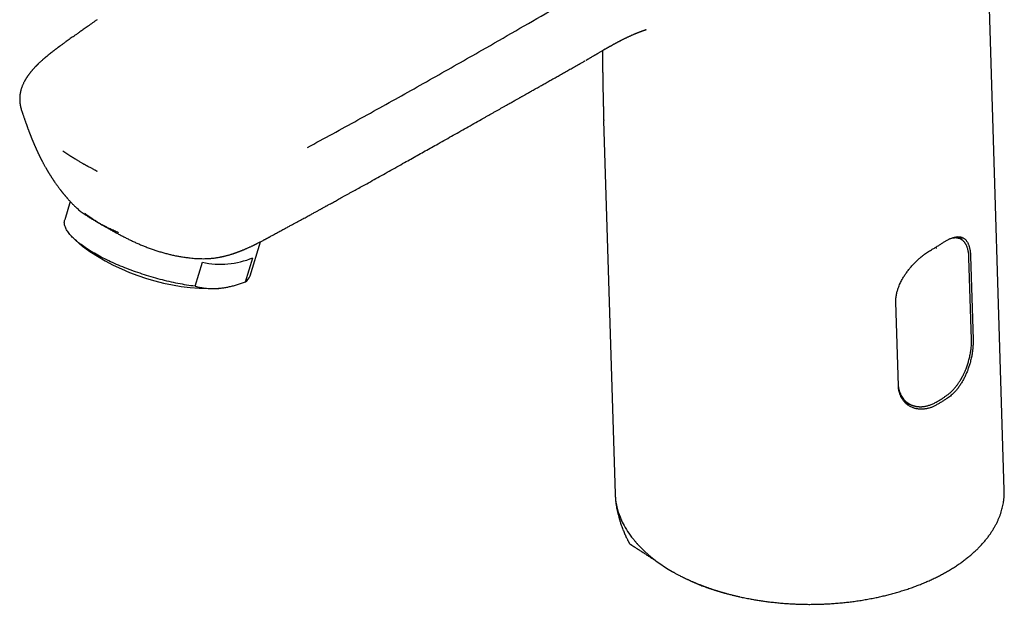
# Model space of a CAD drawing. Header units: millimetres. Extents: x 8 to 623, y 12 to 571.
# Tile 4 of 30: x 477 to 599, y 27 to 100. Entities that reach past the tile are written whole.
import ezdxf

# ---------------------------------------------------------------- set-up
doc = ezdxf.new("R2010")
doc.units = ezdxf.units.MM

msp = doc.modelspace()

# ---------------------------------------------------------------- linework, layer by layer
at = {"color": 7, "linetype": 'Continuous', "lineweight": 30}
for p, q in [((598.96, 41.65), (596.02, 137.14)), ((486.61, 99.92), (486.6, 99.91)), ((546.94, 94.77), (546.95, 94.78)), ((549.34, 87.44), (550.77, 41.16)), ((483.27, 77.39), (482.58, 75.14)), ((482.72, 78.01), (482.74, 77.98)), ((509.71, 73.98), (509.72, 73.98)), ((483.93, 72.6), (484.79, 71.84)), ((505.55, 68.18), (506.84, 72.41)), ((593.68, 72.68), (593.14, 73.02)), ((593.69, 72.67), (593.67, 72.68)), ((498.72, 66.9), (499.63, 69.89)), ((504.97, 67.44), (505.87, 70.43)), ((594.91, 60.29), (594.59, 70.42)), ((594.79, 70.63), (595.11, 60.29)), ((501.89, 66.66), (502.13, 66.69)), ((585.85, 54.57), (585.53, 64.91)), ((586.63, 52.61), (587.27, 52.28))]:
    msp.add_line(p, q, dxfattribs=at)
at = {"color": 7, "linetype": 'Continuous', "lineweight": 30, "flags": 128}
for points in [[(498.72, 66.9), (498.47, 66.93), (498.21, 66.97), (497.95, 67.01), (497.68, 67.05), (497.42, 67.09), (497.15, 67.14), (496.88, 67.19), (496.61, 67.24), (496.34, 67.3), (496.06, 67.36), (495.79, 67.42), (495.51, 67.48), (495.24, 67.54), (494.96, 67.61), (494.68, 67.68), (494.4, 67.75), (494.12, 67.83), (493.85, 67.9), (493.57, 67.98), (493.29, 68.06), (493.01, 68.15), (492.73, 68.23), (492.46, 68.32), (492.18, 68.41), (491.91, 68.5), (491.63, 68.59), (491.36, 68.69), (491.09, 68.78), (490.82, 68.88), (490.56, 68.98), (490.29, 69.08), (490.03, 69.18), (489.77, 69.29), (489.51, 69.39), (489.26, 69.5), (489.01, 69.61), (488.76, 69.72), (488.51, 69.83), (488.27, 69.94), (488.03, 70.05), (487.8, 70.17), (487.56, 70.28), (487.34, 70.39), (487.11, 70.51), (486.89, 70.63), (486.68, 70.74), (486.46, 70.86), (486.26, 70.98), (486.05, 71.1), (485.86, 71.22), (485.66, 71.34), (485.47, 71.46), (485.29, 71.58), (485.11, 71.69), (484.94, 71.81), (484.77, 71.93), (484.61, 72.05), (484.45, 72.17), (484.3, 72.29), (484.16, 72.41), (484.02, 72.53), (483.88, 72.64), (483.76, 72.76), (483.63, 72.88), (483.52, 72.99), (483.41, 73.11), (483.31, 73.22), (483.21, 73.33), (483.12, 73.45), (483.03, 73.56), (482.96, 73.67), (482.88, 73.77), (482.82, 73.88), (482.76, 73.99), (482.71, 74.09), (482.66, 74.2), (482.63, 74.3), (482.59, 74.4), (482.57, 74.5), (482.55, 74.59), (482.54, 74.69), (482.53, 74.78), (482.54, 74.87), (482.55, 74.96), (482.56, 75.05), (482.58, 75.14), (482.58, 75.14)], [(550.77, 41.16), (550.77, 41.1), (550.78, 40.98), (550.78, 40.87), (550.79, 40.77), (550.8, 40.69), (550.8, 40.63), (550.81, 40.58), (550.81, 40.54), (550.81, 40.52), (550.82, 40.5), (550.82, 40.49), (550.82, 40.48), (550.82, 40.48), (550.82, 40.48), (550.82, 40.48), (550.82, 40.48), (550.82, 40.48), (550.82, 40.48), (550.82, 40.48), (550.82, 40.48), (550.82, 40.48), (550.86, 40.15), (550.92, 39.83), (550.99, 39.52), (551.07, 39.22), (551.15, 38.93), (551.26, 38.62), (551.37, 38.33), (551.47, 38.08), (551.52, 37.97), (551.52, 37.95), (551.53, 37.94), (551.54, 37.92), (551.55, 37.9), (551.55, 37.89), (551.65, 37.68), (551.76, 37.46), (551.88, 37.24), (552.01, 37.01), (552.15, 36.77), (552.31, 36.52), (552.46, 36.29), (552.63, 36.06), (552.8, 35.83), (552.93, 35.67), (553.06, 35.51), (553.18, 35.36), (553.23, 35.3), (553.25, 35.27), (553.26, 35.26), (553.27, 35.26), (553.27, 35.25), (553.27, 35.25), (553.27, 35.25), (553.28, 35.24), (553.29, 35.23), (553.31, 35.21), (553.33, 35.18), (553.37, 35.14), (553.42, 35.08), (553.47, 35.03), (553.47, 35.02), (553.48, 35.01), (553.49, 35), (553.5, 34.99), (553.5, 34.99), (553.51, 34.98), (553.76, 34.71), (554.02, 34.44), (554.26, 34.21), (554.28, 34.18), (554.31, 34.16), (554.34, 34.13), (554.36, 34.1), (554.39, 34.08), (554.42, 34.05), (554.44, 34.03), (554.8, 33.71), (555.18, 33.39), (555.57, 33.07), (555.98, 32.76), (556.41, 32.46), (556.86, 32.15), (557.33, 31.86), (557.82, 31.57)]]:
    msp.add_lwpolyline(points, dxfattribs=at)
at = {"color": 7, "linetype": 'Continuous', "lineweight": 30}
for centre, radius, start, end in [((591.87, 71.53), 2.18, 29.9063, 42.6801), ((500.86, 93.89), 27.28, 233.903, 271.2781), ((501.9, 79.94), 10.31, 257.2904, 292.6677), ((504.22, 68.63), 1.4, 302.032, 341.1192), ((500.71, 75.4), 8.82, 274.9234, 277.6473), ((587.38, 54.38), 2.1, 254.0413, 266.9183)]:
    msp.add_arc(centre, radius, start, end, dxfattribs=at)
for points, knots in [([(512.65, 84.1), (513.69, 84.66), (515.78, 85.79), (518.89, 87.5), (521.99, 89.21), (525.08, 90.94), (528.15, 92.67), (531.21, 94.4), (534.65, 96.36), (538.45, 98.55), (542.63, 100.96), (546.8, 103.37), (549.59, 104.98), (550.98, 105.78)], [0, 0, 0, 0, 0.079999, 0.159998, 0.239997, 0.319997, 0.399998, 0.479999, 0.559999, 0.669999, 0.779999, 0.89, 1, 1, 1, 1]), ([(486.59, 99.92), (486.5, 99.85), (486.31, 99.72), (486.03, 99.52), (485.75, 99.32), (485.48, 99.13), (485.23, 98.95), (484.99, 98.79), (484.77, 98.63), (484.57, 98.49), (484.37, 98.35), (484.19, 98.22), (484.03, 98.1), (483.88, 98), (483.74, 97.9), (483.62, 97.82), (483.47, 97.71), (483.27, 97.57), (483.02, 97.39), (482.81, 97.24), (482.63, 97.12), (482.5, 97.02), (482.36, 96.92), (482.21, 96.81), (482.09, 96.72), (482, 96.66), (481.95, 96.62), (481.9, 96.59), (481.87, 96.56), (481.84, 96.54), (481.82, 96.52), (481.78, 96.5), (481.74, 96.47), (481.69, 96.43), (481.62, 96.38), (481.55, 96.32), (481.48, 96.27), (481.41, 96.22), (481.34, 96.17), (481.27, 96.11), (481.19, 96.05), (481.12, 96), (481.05, 95.94), (480.98, 95.88), (480.9, 95.83), (480.83, 95.77), (480.76, 95.71), (480.69, 95.66), (480.62, 95.6), (480.54, 95.54), (480.47, 95.48), (480.39, 95.41), (480.32, 95.35), (480.26, 95.3), (480.21, 95.27), (480.18, 95.24), (480.15, 95.21), (480.12, 95.18), (480.07, 95.14), (480, 95.08), (479.91, 95.01), (479.82, 94.93), (479.72, 94.84), (479.55, 94.68), (479.39, 94.53), (479.24, 94.39), (479.19, 94.33), (479.14, 94.28), (479.1, 94.24), (479.07, 94.21), (479.04, 94.18), (479.01, 94.15), (478.97, 94.11), (478.92, 94.06), (478.85, 93.99), (478.79, 93.92), (478.72, 93.85), (478.67, 93.78), (478.61, 93.72), (478.56, 93.67), (478.52, 93.62), (478.49, 93.58), (478.46, 93.54), (478.43, 93.51), (478.4, 93.47), (478.36, 93.42), (478.31, 93.37), (478.27, 93.31), (478.23, 93.26), (478.19, 93.21), (478.15, 93.16), (478.11, 93.1), (478.06, 93.04), (478.03, 92.98), (477.99, 92.94), (477.96, 92.89), (477.94, 92.85), (477.91, 92.81), (477.88, 92.77), (477.84, 92.71), (477.81, 92.66), (477.78, 92.61), (477.75, 92.56), (477.71, 92.5), (477.68, 92.44), (477.64, 92.37), (477.6, 92.3), (477.55, 92.21), (477.49, 92.09), (477.43, 91.96), (477.37, 91.84), (477.33, 91.73), (477.29, 91.63), (477.25, 91.53), (477.22, 91.42), (477.18, 91.31), (477.15, 91.2), (477.13, 91.1), (477.11, 91.01), (477.09, 90.94), (477.08, 90.86), (477.06, 90.8), (477.05, 90.74), (477.04, 90.67), (477.04, 90.61), (477.03, 90.54), (477.02, 90.47), (477.01, 90.4), (477.01, 90.33), (477.01, 90.25), (477, 90.17), (477, 90.08), (477, 90), (477.01, 89.93), (477.01, 89.86), (477.01, 89.8), (477.02, 89.73), (477.02, 89.66), (477.03, 89.58), (477.05, 89.48), (477.06, 89.37), (477.09, 89.24), (477.11, 89.13), (477.13, 89.04), (477.15, 88.98), (477.17, 88.91), (477.19, 88.84), (477.21, 88.79), (477.21, 88.77)], [0, 0, 0, 0, 0.020535, 0.042992, 0.064329, 0.084547, 0.103314, 0.121, 0.137608, 0.153135, 0.167865, 0.181471, 0.193953, 0.205309, 0.215541, 0.224648, 0.232664, 0.250918, 0.269729, 0.289102, 0.298637, 0.308686, 0.319248, 0.330326, 0.341803, 0.346828, 0.351028, 0.3544, 0.356944, 0.358408, 0.360273, 0.362866, 0.366188, 0.37033, 0.375231, 0.380891, 0.386685, 0.392129, 0.397224, 0.401969, 0.408683, 0.41454, 0.419795, 0.425307, 0.43115, 0.437063, 0.442505, 0.447791, 0.453218, 0.459353, 0.465818, 0.472128, 0.478282, 0.482889, 0.486555, 0.489155, 0.491006, 0.493298, 0.497735, 0.503401, 0.510296, 0.518383, 0.526772, 0.535079, 0.563214, 0.568625, 0.573731, 0.578129, 0.581814, 0.584249, 0.586323, 0.589056, 0.592724, 0.597327, 0.604079, 0.610364, 0.616141, 0.622091, 0.627386, 0.632068, 0.636198, 0.639776, 0.642883, 0.645322, 0.648587, 0.652677, 0.657433, 0.66202, 0.666321, 0.670335, 0.674063, 0.679733, 0.684593, 0.688884, 0.692693, 0.696022, 0.699273, 0.702306, 0.706108, 0.710534, 0.714851, 0.718956, 0.722849, 0.726531, 0.732327, 0.737172, 0.741914, 0.747783, 0.758206, 0.769005, 0.777767, 0.786206, 0.79363, 0.800148, 0.8082, 0.817125, 0.824931, 0.832335, 0.837982, 0.843831, 0.849131, 0.85379, 0.858155, 0.862265, 0.867053, 0.872224, 0.877143, 0.881788, 0.887041, 0.892636, 0.898593, 0.904908, 0.911041, 0.916213, 0.92042, 0.924472, 0.929487, 0.935495, 0.941486, 0.947143, 0.956195, 0.965893, 0.975954, 0.98066, 0.985381, 0.990653, 0.996662, 1, 1, 1, 1]), ([(547.19, 94.92), (547.2, 94.92), (547.23, 94.94), (547.29, 94.98), (547.38, 95.03), (547.49, 95.09), (547.6, 95.16), (547.71, 95.22), (547.82, 95.29), (547.93, 95.35), (548.04, 95.42), (548.15, 95.48), (548.24, 95.53), (548.31, 95.57), (548.36, 95.6), (548.41, 95.63), (548.47, 95.67), (548.53, 95.7), (548.62, 95.76), (548.73, 95.82), (548.85, 95.89), (548.97, 95.96), (549.08, 96.03), (549.19, 96.09), (549.29, 96.15), (549.38, 96.2), (549.46, 96.25), (549.53, 96.29), (549.59, 96.32), (549.64, 96.35), (549.7, 96.38), (549.77, 96.42), (549.84, 96.46), (549.9, 96.5), (549.97, 96.54), (550.04, 96.58), (550.13, 96.63), (550.21, 96.68), (550.29, 96.72), (550.37, 96.76), (550.44, 96.8), (550.5, 96.84), (550.56, 96.87), (550.61, 96.9), (550.65, 96.92), (550.69, 96.94), (550.73, 96.96), (550.75, 96.98), (550.79, 96.99), (550.83, 97.02), (550.87, 97.04), (550.91, 97.06), (550.95, 97.08), (551, 97.11), (551.04, 97.13), (551.09, 97.16), (551.13, 97.18), (551.16, 97.2), (551.2, 97.22), (551.25, 97.24), (551.29, 97.26), (551.35, 97.29), (551.41, 97.32), (551.46, 97.35), (551.51, 97.38), (551.57, 97.4), (551.64, 97.44), (551.74, 97.49), (551.85, 97.55), (551.96, 97.6), (552.04, 97.64), (552.11, 97.67), (552.15, 97.69), (552.19, 97.71), (552.23, 97.73), (552.27, 97.75), (552.31, 97.77), (552.35, 97.79), (552.42, 97.82), (552.52, 97.87), (552.63, 97.92), (552.74, 97.96), (552.83, 98.01), (552.92, 98.05), (553.01, 98.08), (553.09, 98.12), (553.16, 98.15), (553.23, 98.18), (553.3, 98.21), (553.36, 98.23), (553.41, 98.25), (553.45, 98.27), (553.49, 98.29), (553.54, 98.31), (553.59, 98.33), (553.64, 98.35), (553.69, 98.37), (553.73, 98.38), (553.76, 98.4), (553.8, 98.41), (553.84, 98.42), (553.88, 98.44), (553.92, 98.46), (553.97, 98.47), (554.01, 98.49), (554.06, 98.51), (554.1, 98.53), (554.14, 98.54), (554.16, 98.55), (554.17, 98.55), (554.18, 98.55), (554.19, 98.56), (554.21, 98.56), (554.24, 98.58), (554.27, 98.59), (554.3, 98.6), (554.33, 98.61), (554.36, 98.62), (554.39, 98.63), (554.41, 98.63), (554.43, 98.64), (554.47, 98.65), (554.51, 98.66), (554.56, 98.67), (554.57, 98.68), (554.56, 98.68), (554.54, 98.67), (554.53, 98.67), (554.53, 98.67), (554.54, 98.67), (554.55, 98.67), (554.56, 98.68), (554.57, 98.68), (554.58, 98.68), (554.59, 98.68), (554.59, 98.68), (554.6, 98.68), (554.59, 98.68), (554.6, 98.68), (554.6, 98.69), (554.6, 98.69), (554.6, 98.69)], [0, 0, 0, 0, 0.002726, 0.009256, 0.018423, 0.028687, 0.039118, 0.049671, 0.060349, 0.070962, 0.081703, 0.092137, 0.101098, 0.107488, 0.112758, 0.117037, 0.122016, 0.128205, 0.135605, 0.147825, 0.159723, 0.171736, 0.182894, 0.193751, 0.203998, 0.213308, 0.221603, 0.229772, 0.234807, 0.24009, 0.246359, 0.25368, 0.261785, 0.26913, 0.27555, 0.284104, 0.292972, 0.302957, 0.312746, 0.321637, 0.329013, 0.336134, 0.344287, 0.349532, 0.354455, 0.358524, 0.362012, 0.366526, 0.370341, 0.375743, 0.381803, 0.385551, 0.391603, 0.397045, 0.4029, 0.408751, 0.413645, 0.418311, 0.423036, 0.427999, 0.435613, 0.441866, 0.449194, 0.454922, 0.461471, 0.467456, 0.473744, 0.487064, 0.500601, 0.513003, 0.523916, 0.528828, 0.533746, 0.538054, 0.542697, 0.54747, 0.551485, 0.55576, 0.561328, 0.575146, 0.588234, 0.599291, 0.609288, 0.618951, 0.630066, 0.637768, 0.646194, 0.653916, 0.661366, 0.668897, 0.673365, 0.678284, 0.683223, 0.687739, 0.693014, 0.699619, 0.705508, 0.710175, 0.713597, 0.71696, 0.721343, 0.726448, 0.730966, 0.73609, 0.741311, 0.747188, 0.75452, 0.759895, 0.76428, 0.768253, 0.772072, 0.775958, 0.783959, 0.792348, 0.8024, 0.81227, 0.822399, 0.832256, 0.842188, 0.852608, 0.862618, 0.871974, 0.880982, 0.890026, 0.894261, 0.898922, 0.903709, 0.907507, 0.910829, 0.914435, 0.918244, 0.925425, 0.933355, 0.941708, 0.951413, 0.960732, 0.968314, 0.975493, 0.983121, 0.992181, 1, 1, 1, 1]), ([(549.18, 96.08), (549.18, 96.06), (549.18, 95.91), (549.19, 95.65), (549.19, 95.28), (549.2, 94.91), (549.2, 94.55), (549.2, 94.21), (549.21, 93.9), (549.21, 93.61), (549.22, 93.32), (549.22, 93.03), (549.23, 92.74), (549.23, 92.44), (549.24, 92.15), (549.24, 91.85), (549.25, 91.57), (549.25, 91.32), (549.25, 91.1), (549.26, 90.89), (549.26, 90.68), (549.27, 90.47), (549.27, 90.27), (549.28, 90.06), (549.28, 89.86), (549.29, 89.66), (549.29, 89.45), (549.29, 89.29), (549.3, 89.18), (549.3, 89.12), (549.3, 89.05), (549.3, 88.99), (549.3, 88.94), (549.3, 88.89), (549.31, 88.85), (549.31, 88.8), (549.31, 88.75), (549.31, 88.69), (549.31, 88.63), (549.31, 88.57), (549.31, 88.51), (549.32, 88.45), (549.32, 88.38), (549.32, 88.32), (549.32, 88.26), (549.32, 88.2), (549.33, 88.14), (549.33, 88.08), (549.33, 88.03), (549.33, 87.98), (549.33, 87.94), (549.33, 87.89), (549.33, 87.84), (549.34, 87.78), (549.34, 87.71), (549.34, 87.65), (549.34, 87.59), (549.34, 87.55), (549.34, 87.52), (549.34, 87.49), (549.35, 87.46), (549.35, 87.44), (549.35, 87.44)], [0, 0, 0, 0, 0.008665, 0.054021, 0.098243, 0.142746, 0.186492, 0.225622, 0.264825, 0.296001, 0.329525, 0.364333, 0.398478, 0.432587, 0.466705, 0.500831, 0.535733, 0.562207, 0.586229, 0.609848, 0.633486, 0.657153, 0.680857, 0.703253, 0.725796, 0.748612, 0.77172, 0.795599, 0.802268, 0.809308, 0.816795, 0.824319, 0.830361, 0.83508, 0.839686, 0.84469, 0.850722, 0.857918, 0.864545, 0.870793, 0.877084, 0.884666, 0.892667, 0.900444, 0.90665, 0.913177, 0.920156, 0.927229, 0.932875, 0.937544, 0.942228, 0.94711, 0.953413, 0.961174, 0.968465, 0.976388, 0.982607, 0.987811, 0.989998, 0.993431, 0.99862, 1, 1, 1, 1]), ([(509.72, 73.97), (509.78, 74.01), (509.99, 74.12), (510.32, 74.3), (510.71, 74.51), (511.08, 74.71), (511.43, 74.9), (511.76, 75.08), (512.06, 75.24), (512.34, 75.39), (512.61, 75.54), (512.86, 75.67), (513.08, 75.8), (513.3, 75.91), (513.49, 76.02), (513.67, 76.12), (513.84, 76.21), (513.98, 76.29), (514.11, 76.36), (514.23, 76.42), (514.34, 76.49), (514.48, 76.56), (514.64, 76.65), (514.81, 76.75), (514.98, 76.84), (515.14, 76.92), (515.31, 77.02), (515.51, 77.13), (515.74, 77.25), (515.98, 77.39), (516.24, 77.53), (516.51, 77.68), (516.79, 77.84), (517.09, 78), (517.41, 78.18), (517.74, 78.36), (518.17, 78.6), (518.7, 78.89), (519.34, 79.25), (520.07, 79.65), (520.9, 80.11), (521.82, 80.62), (522.76, 81.15), (523.71, 81.68), (524.62, 82.19), (525.47, 82.66), (526.25, 83.11), (527.04, 83.55), (527.83, 83.99), (528.98, 84.63), (530.48, 85.48), (532.34, 86.53), (533.69, 87.29), (534.53, 87.77), (534.88, 87.96), (535.22, 88.16), (535.56, 88.35), (535.9, 88.54), (536.22, 88.72), (536.54, 88.9), (536.85, 89.08), (537.15, 89.25), (537.44, 89.41), (537.7, 89.56), (537.95, 89.7), (538.16, 89.82), (538.36, 89.93), (538.54, 90.03), (538.7, 90.13), (538.84, 90.2), (538.96, 90.27), (539.07, 90.33), (539.18, 90.39), (539.3, 90.46), (539.44, 90.54), (539.6, 90.63), (539.77, 90.73), (539.96, 90.84), (540.17, 90.95), (540.39, 91.08), (540.62, 91.21), (540.87, 91.35), (541.14, 91.5), (541.47, 91.69), (541.87, 91.91), (542.33, 92.17), (542.81, 92.45), (543.32, 92.73), (543.84, 93.02), (544.36, 93.32), (544.9, 93.62), (545.44, 93.93), (546, 94.24), (546.51, 94.52), (546.82, 94.7), (546.94, 94.77)], [0, 0, 0, 0, 0.005291, 0.016088, 0.026388, 0.036191, 0.045496, 0.054305, 0.062155, 0.069562, 0.076527, 0.08305, 0.089131, 0.09477, 0.099966, 0.10472, 0.109031, 0.1129, 0.116269, 0.11935, 0.122335, 0.125226, 0.130239, 0.134939, 0.139326, 0.143401, 0.147457, 0.153144, 0.159256, 0.165793, 0.17257, 0.17975, 0.187334, 0.195322, 0.203713, 0.212508, 0.221532, 0.238295, 0.25534, 0.272668, 0.296753, 0.321362, 0.346497, 0.372157, 0.398342, 0.419284, 0.440489, 0.461665, 0.482776, 0.503821, 0.554279, 0.604357, 0.654053, 0.663381, 0.672696, 0.681997, 0.691285, 0.700424, 0.709162, 0.717492, 0.726186, 0.734386, 0.742094, 0.749309, 0.756032, 0.761703, 0.76697, 0.771831, 0.776286, 0.780336, 0.783234, 0.785902, 0.788816, 0.792176, 0.795981, 0.800232, 0.80493, 0.810073, 0.815661, 0.821696, 0.828057, 0.834847, 0.842068, 0.849709, 0.861793, 0.874395, 0.887516, 0.901156, 0.915316, 0.929994, 0.944308, 0.959084, 0.974322, 0.99002, 1, 1, 1, 1]), ([(546.95, 94.78), (546.97, 94.79), (547, 94.81), (547.02, 94.82), (547.03, 94.82)], [0, 0, 0, 0, 0.735488, 1, 1, 1, 1]), ([(477.22, 88.73), (477.22, 88.74), (477.22, 88.75), (477.21, 88.77), (477.21, 88.77)], [0, 0, 0, 0, 0.379361, 1, 1, 1, 1]), ([(477.22, 88.73), (477.23, 88.71), (477.25, 88.65), (477.28, 88.55), (477.32, 88.44), (477.35, 88.35), (477.38, 88.26), (477.41, 88.15), (477.46, 88.03), (477.51, 87.88), (477.55, 87.74), (477.6, 87.62), (477.63, 87.51), (477.67, 87.41), (477.7, 87.31), (477.74, 87.21), (477.77, 87.11), (477.81, 87.01), (477.84, 86.92), (477.87, 86.85), (477.89, 86.78), (477.91, 86.72), (477.93, 86.66), (477.96, 86.59), (477.99, 86.51), (478.03, 86.41), (478.06, 86.31), (478.1, 86.22), (478.13, 86.12), (478.17, 86.03), (478.2, 85.94), (478.24, 85.85), (478.27, 85.77), (478.3, 85.69), (478.33, 85.61), (478.35, 85.55), (478.38, 85.48), (478.41, 85.41), (478.44, 85.33), (478.46, 85.27), (478.49, 85.22), (478.51, 85.16), (478.54, 85.09), (478.56, 85.03), (478.59, 84.97), (478.61, 84.91), (478.63, 84.87), (478.65, 84.81), (478.68, 84.76), (478.7, 84.7), (478.72, 84.66), (478.73, 84.62), (478.75, 84.59), (478.77, 84.54), (478.79, 84.48), (478.82, 84.42), (478.84, 84.36), (478.87, 84.3), (478.91, 84.23), (478.94, 84.14), (478.98, 84.06), (479.01, 83.99), (479.04, 83.92), (479.08, 83.83), (479.12, 83.75), (479.16, 83.67), (479.19, 83.6), (479.22, 83.54), (479.25, 83.47), (479.28, 83.41), (479.3, 83.36), (479.32, 83.32), (479.35, 83.27), (479.37, 83.21), (479.41, 83.15), (479.43, 83.08), (479.46, 83.03), (479.49, 82.98), (479.51, 82.93), (479.53, 82.88), (479.56, 82.83), (479.59, 82.78), (479.61, 82.73), (479.64, 82.67), (479.67, 82.61), (479.71, 82.53), (479.75, 82.46), (479.79, 82.39), (479.83, 82.3), (479.89, 82.19), (479.96, 82.07), (480.02, 81.95), (480.09, 81.82), (480.16, 81.7), (480.22, 81.59), (480.27, 81.51), (480.32, 81.43), (480.36, 81.35), (480.4, 81.28), (480.44, 81.22), (480.47, 81.16), (480.51, 81.1), (480.55, 81.03), (480.59, 80.96), (480.64, 80.89), (480.68, 80.82), (480.72, 80.76), (480.75, 80.7), (480.79, 80.65), (480.82, 80.59), (480.87, 80.52), (480.91, 80.45), (480.96, 80.37), (481.01, 80.3), (481.07, 80.21), (481.15, 80.09), (481.25, 79.93), (481.37, 79.76), (481.49, 79.6), (481.6, 79.44), (481.71, 79.29), (481.82, 79.14), (481.91, 79.02), (481.97, 78.94), (482, 78.9), (482.03, 78.86), (482.06, 78.82), (482.09, 78.78), (482.12, 78.74), (482.17, 78.68), (482.22, 78.62), (482.27, 78.56), (482.31, 78.51), (482.34, 78.47), (482.37, 78.43), (482.41, 78.37), (482.46, 78.32), (482.51, 78.26), (482.55, 78.22), (482.57, 78.18), (482.6, 78.15), (482.63, 78.12), (482.67, 78.07), (482.7, 78.03), (482.72, 78.01), (482.72, 78)], [0, 0, 0, 0, 0.006027, 0.017885, 0.027985, 0.036517, 0.044792, 0.053056, 0.066182, 0.080129, 0.094269, 0.104506, 0.114301, 0.123843, 0.133148, 0.142233, 0.151508, 0.161917, 0.169313, 0.176241, 0.182299, 0.187487, 0.192477, 0.198548, 0.206976, 0.216101, 0.225526, 0.233979, 0.242694, 0.251519, 0.26063, 0.267416, 0.274919, 0.283993, 0.289758, 0.295136, 0.301367, 0.308576, 0.315393, 0.321179, 0.325571, 0.330904, 0.337197, 0.343658, 0.349009, 0.353472, 0.357716, 0.362532, 0.367921, 0.373049, 0.377156, 0.380242, 0.383006, 0.387197, 0.392631, 0.398624, 0.403952, 0.408591, 0.41574, 0.424681, 0.432124, 0.437513, 0.443777, 0.451307, 0.460625, 0.468064, 0.47332, 0.478377, 0.485217, 0.490771, 0.49523, 0.498768, 0.50288, 0.508808, 0.514811, 0.520502, 0.525459, 0.529627, 0.53355, 0.538422, 0.543859, 0.548476, 0.552148, 0.557244, 0.563588, 0.570573, 0.577735, 0.583626, 0.589168, 0.601722, 0.613396, 0.62326, 0.635593, 0.647904, 0.657533, 0.663954, 0.671661, 0.678808, 0.685167, 0.690855, 0.696299, 0.701677, 0.70801, 0.714904, 0.721893, 0.728277, 0.733665, 0.738865, 0.744016, 0.749058, 0.755095, 0.762347, 0.769731, 0.776586, 0.782387, 0.796131, 0.810136, 0.826705, 0.844005, 0.858414, 0.872832, 0.887596, 0.902169, 0.906244, 0.910578, 0.914785, 0.918306, 0.921538, 0.925873, 0.931433, 0.938928, 0.94455, 0.94886, 0.95316, 0.956889, 0.961896, 0.968275, 0.974414, 0.979, 0.981226, 0.984071, 0.988012, 0.993051, 0.999187, 1, 1, 1, 1]), ([(484.4, 82.37), (484.35, 82.4), (484.26, 82.44), (484.12, 82.52), (484.02, 82.58), (483.97, 82.61), (483.95, 82.62), (483.93, 82.63), (483.91, 82.64), (483.89, 82.65), (483.86, 82.67), (483.82, 82.7), (483.75, 82.74), (483.69, 82.77), (483.64, 82.8), (483.61, 82.82), (483.57, 82.84), (483.53, 82.87), (483.49, 82.89), (483.44, 82.92), (483.4, 82.95), (483.2, 83.07), (482.84, 83.3), (482.5, 83.51), (482.33, 83.62)], [0, 0, 0, 0, 0.063262, 0.131783, 0.196444, 0.205214, 0.214055, 0.222966, 0.231947, 0.240998, 0.25012, 0.274127, 0.305194, 0.343322, 0.359441, 0.376552, 0.394656, 0.413753, 0.433843, 0.454926, 0.477001, 0.50007, 0.750059, 1, 1, 1, 1]), ([(484.4, 82.37), (484.44, 82.34), (484.54, 82.29), (484.68, 82.2), (484.78, 82.14), (484.84, 82.11), (484.86, 82.09), (484.88, 82.08), (484.9, 82.07), (484.92, 82.06), (484.95, 82.04), (484.99, 82.02), (485.06, 81.98), (485.12, 81.94), (485.18, 81.91), (485.22, 81.89), (485.27, 81.86), (485.32, 81.84), (485.37, 81.81), (485.42, 81.78), (485.53, 81.72), (485.67, 81.65), (485.84, 81.56), (485.99, 81.47), (486.13, 81.4), (486.25, 81.34), (486.34, 81.29), (486.42, 81.25), (486.47, 81.22), (486.52, 81.2), (486.55, 81.18), (486.57, 81.17), (486.58, 81.17), (486.59, 81.16)], [0, 0, 0, 0, 0.063256, 0.131777, 0.196441, 0.205212, 0.214053, 0.222964, 0.231946, 0.240998, 0.250119, 0.273964, 0.304934, 0.343029, 0.361537, 0.381354, 0.402479, 0.424913, 0.448656, 0.473708, 0.500069, 0.586965, 0.665662, 0.736158, 0.798454, 0.852549, 0.891363, 0.924482, 0.951905, 0.968735, 0.98236, 0.992782, 1, 1, 1, 1]), ([(482.74, 77.98), (482.76, 77.97), (482.78, 77.93), (482.82, 77.89), (482.85, 77.86), (482.87, 77.83), (482.89, 77.81), (482.94, 77.75), (483.01, 77.67), (483.11, 77.57), (483.2, 77.46), (483.29, 77.37), (483.38, 77.27), (483.47, 77.18), (483.56, 77.08), (483.66, 76.99), (483.76, 76.89), (483.85, 76.79), (483.94, 76.71), (484.01, 76.64), (484.05, 76.6), (484.07, 76.58)], [0, 0, 0, 0, 0.0383175, 0.0678495, 0.0886091, 0.1041531, 0.1200701, 0.1364254, 0.2151683, 0.2860613, 0.359366, 0.4272806, 0.4946724, 0.5590384, 0.6249221, 0.6966722, 0.7706078, 0.8449695, 0.911513, 0.9580669, 1, 1, 1, 1]), ([(484.07, 76.58), (484.08, 76.57), (484.15, 76.51), (484.29, 76.38), (484.5, 76.21), (484.73, 76.04), (484.98, 75.87), (485.25, 75.69), (485.49, 75.53), (485.71, 75.39), (485.9, 75.27), (486.1, 75.15), (486.3, 75.03), (486.51, 74.91), (486.73, 74.78), (486.95, 74.66), (487.1, 74.57), (487.17, 74.52)], [0, 0, 0, 0, 0.015582, 0.103026, 0.190613, 0.279832, 0.369201, 0.459031, 0.549018, 0.604986, 0.660954, 0.71708, 0.773205, 0.829819, 0.886433, 0.943216, 1, 1, 1, 1]), ([(485.02, 75.97), (485.14, 75.88), (485.38, 75.7), (485.75, 75.44), (486.11, 75.2), (486.47, 74.97), (486.81, 74.75), (487.04, 74.61), (487.15, 74.54)], [0, 0, 0, 0, 0.1821124, 0.3580702, 0.5278626, 0.6914682, 0.8488582, 1, 1, 1, 1]), ([(489.26, 73.52), (489.16, 73.56), (488.97, 73.64), (488.7, 73.77), (488.45, 73.88), (488.22, 74), (488, 74.1), (487.8, 74.2), (487.62, 74.3), (487.45, 74.39), (487.3, 74.47), (487.2, 74.52), (487.16, 74.54)], [0, 0, 0, 0, 0.131984, 0.256809, 0.37448, 0.485013, 0.588428, 0.684757, 0.774036, 0.856306, 0.931612, 1, 1, 1, 1]), ([(487.17, 74.52), (487.29, 74.46), (487.52, 74.32), (487.89, 74.12), (488.26, 73.9), (488.65, 73.69), (489.05, 73.47), (489.46, 73.25), (489.88, 73.03), (490.31, 72.81), (490.75, 72.6), (491.18, 72.39), (491.63, 72.19), (492.09, 72), (492.56, 71.81), (493.03, 71.62), (493.52, 71.45), (494, 71.29), (494.49, 71.14), (494.97, 71), (495.46, 70.88), (495.95, 70.76), (496.45, 70.66), (496.94, 70.57), (497.44, 70.49), (497.9, 70.43), (498.31, 70.39), (498.67, 70.35), (499.03, 70.33), (499.39, 70.32), (499.75, 70.31), (499.98, 70.32), (500.1, 70.32)], [0, 0, 0, 0, 0.0338833, 0.0677668, 0.1018879, 0.1360091, 0.1708546, 0.2057003, 0.2407879, 0.2758755, 0.3102698, 0.3446641, 0.3792869, 0.4139097, 0.4492617, 0.4846137, 0.520226, 0.5558382, 0.5905909, 0.6253436, 0.6603482, 0.6953527, 0.7311549, 0.766957, 0.8030363, 0.8391157, 0.8657942, 0.8924799, 0.9191583, 0.9461031, 0.9730553, 1, 1, 1, 1]), ([(501.71, 70.49), (501.71, 70.49), (501.75, 70.5), (501.83, 70.52), (501.94, 70.54), (502.04, 70.56), (502.14, 70.58), (502.24, 70.6), (502.37, 70.63), (502.52, 70.67), (502.7, 70.72), (502.86, 70.76), (503.04, 70.81), (503.16, 70.85), (503.25, 70.88), (503.3, 70.89), (503.35, 70.91), (503.4, 70.93), (503.46, 70.94), (503.52, 70.96), (503.57, 70.98), (503.62, 71), (503.68, 71.02), (503.74, 71.04), (503.8, 71.06), (503.84, 71.08), (503.89, 71.09), (503.94, 71.11), (504, 71.13), (504.06, 71.16), (504.13, 71.18), (504.2, 71.21), (504.25, 71.23), (504.29, 71.24), (504.33, 71.26), (504.38, 71.28), (504.43, 71.3), (504.49, 71.32), (504.57, 71.35), (504.66, 71.39), (504.75, 71.43), (504.85, 71.47), (504.96, 71.52), (505.07, 71.57), (505.2, 71.62), (505.33, 71.68), (505.46, 71.74), (505.59, 71.8), (505.73, 71.86), (505.86, 71.92), (505.98, 71.98), (506.08, 72.03), (506.18, 72.08), (506.28, 72.13), (506.37, 72.18), (506.49, 72.24), (506.64, 72.31), (506.81, 72.4), (506.98, 72.49), (507.13, 72.57), (507.25, 72.63), (507.34, 72.68), (507.44, 72.73), (507.53, 72.78), (507.62, 72.83), (507.69, 72.87), (507.75, 72.9), (507.79, 72.92), (507.84, 72.95), (507.88, 72.97), (507.94, 73), (508, 73.04), (508.08, 73.08), (508.22, 73.16), (508.43, 73.27), (508.69, 73.42), (508.96, 73.56), (509.22, 73.71), (509.48, 73.85), (509.64, 73.93), (509.72, 73.98)], [0, 0, 0, 0, 0.000905, 0.013887, 0.025708, 0.035742, 0.045007, 0.056005, 0.068808, 0.087084, 0.104446, 0.12655, 0.141346, 0.162622, 0.167197, 0.171882, 0.177172, 0.183199, 0.19004, 0.196996, 0.2025, 0.20752, 0.214008, 0.221986, 0.228773, 0.233575, 0.238255, 0.243919, 0.250576, 0.258284, 0.267052, 0.275503, 0.280411, 0.284492, 0.289632, 0.295932, 0.302259, 0.307334, 0.316132, 0.328754, 0.339934, 0.35061, 0.364565, 0.377653, 0.391666, 0.409519, 0.425747, 0.441029, 0.458468, 0.47524, 0.489697, 0.503437, 0.516133, 0.527044, 0.538977, 0.552361, 0.573145, 0.595454, 0.618825, 0.641806, 0.654077, 0.666576, 0.679304, 0.692147, 0.703667, 0.713428, 0.721104, 0.727177, 0.732284, 0.738561, 0.746181, 0.755144, 0.76545, 0.776841, 0.814019, 0.852969, 0.889238, 0.926984, 0.966256, 1, 1, 1, 1]), ([(589.95, 71.42), (590.07, 71.49), (590.31, 71.63), (590.67, 71.85), (591.02, 72.07), (591.25, 72.22), (591.36, 72.29)], [0, 0, 0, 0, 0.249725, 0.49956, 0.749725, 1, 1, 1, 1]), ([(591.36, 72.29), (591.41, 72.33), (591.51, 72.4), (591.67, 72.49), (591.82, 72.58), (591.97, 72.66), (592.12, 72.73), (592.26, 72.8), (592.41, 72.85), (592.55, 72.9), (592.68, 72.94), (592.83, 72.98), (592.99, 73.01), (593.15, 73.03), (593.3, 73.03), (593.42, 73.02), (593.53, 73), (593.64, 72.98), (593.75, 72.94), (593.87, 72.88), (593.99, 72.81), (594.1, 72.73), (594.19, 72.64), (594.26, 72.55), (594.33, 72.46), (594.4, 72.35), (594.46, 72.24), (594.51, 72.12), (594.56, 71.99), (594.61, 71.85), (594.65, 71.7), (594.69, 71.53), (594.73, 71.34), (594.76, 71.11), (594.78, 70.88), (594.79, 70.71), (594.79, 70.63)], [0, 0, 0, 0, 0.026018, 0.052035, 0.078239, 0.104442, 0.131227, 0.158012, 0.184996, 0.211979, 0.237995, 0.264011, 0.29929, 0.334595, 0.369873, 0.396802, 0.42373, 0.450247, 0.476764, 0.512729, 0.548723, 0.584688, 0.612154, 0.63962, 0.666325, 0.693029, 0.719926, 0.746823, 0.774337, 0.80185, 0.829583, 0.857316, 0.892684, 0.928354, 0.964023, 1, 1, 1, 1]), ([(593.67, 72.67), (593.64, 72.7), (593.56, 72.75), (593.4, 72.81), (593.2, 72.86), (592.99, 72.88), (592.76, 72.88), (592.52, 72.84), (592.28, 72.78), (592.12, 72.72), (592.04, 72.69)], [0, 0, 0, 0, 0.07313, 0.207514, 0.34195, 0.476483, 0.611134, 0.745907, 0.880809, 1, 1, 1, 1]), ([(594.59, 70.42), (594.59, 70.47), (594.59, 70.57), (594.58, 70.71), (594.57, 70.82), (594.56, 70.91), (594.55, 70.99), (594.54, 71.04), (594.53, 71.08), (594.53, 71.1), (594.53, 71.12), (594.52, 71.16), (594.51, 71.21), (594.5, 71.28), (594.48, 71.35), (594.45, 71.47), (594.41, 71.61), (594.36, 71.76), (594.31, 71.88), (594.27, 71.98), (594.22, 72.06), (594.18, 72.14), (594.15, 72.19), (594.12, 72.23), (594.11, 72.25), (594.08, 72.28), (594.06, 72.32), (594.02, 72.37), (593.97, 72.42), (593.92, 72.49), (593.85, 72.55), (593.77, 72.61), (593.71, 72.65), (593.69, 72.67)], [0, 0, 0, 0, 0.050991, 0.095472, 0.133474, 0.165011, 0.190085, 0.208696, 0.220841, 0.22702, 0.233181, 0.247382, 0.266412, 0.29028, 0.318995, 0.352571, 0.422984, 0.489987, 0.536534, 0.581229, 0.624036, 0.662439, 0.694725, 0.708569, 0.721006, 0.736765, 0.758241, 0.785436, 0.818353, 0.856987, 0.901328, 0.95136, 1, 1, 1, 1]), ([(585.53, 64.91), (585.53, 64.97), (585.53, 65.09), (585.54, 65.3), (585.56, 65.53), (585.6, 65.79), (585.64, 66.03), (585.7, 66.25), (585.76, 66.45), (585.82, 66.64), (585.9, 66.86), (586, 67.1), (586.12, 67.36), (586.24, 67.6), (586.36, 67.82), (586.47, 68.01), (586.59, 68.2), (586.72, 68.39), (586.85, 68.58), (586.99, 68.77), (587.13, 68.96), (587.28, 69.14), (587.43, 69.32), (587.59, 69.5), (587.75, 69.67), (587.91, 69.84), (588.08, 70), (588.25, 70.16), (588.42, 70.32), (588.6, 70.47), (588.78, 70.62), (588.98, 70.78), (589.21, 70.95), (589.45, 71.12), (589.7, 71.28), (589.86, 71.37), (589.95, 71.42)], [0, 0, 0, 0, 0.025635, 0.05127, 0.086067, 0.120891, 0.155688, 0.182277, 0.208867, 0.234501, 0.260135, 0.294892, 0.329676, 0.364434, 0.390961, 0.417488, 0.443709, 0.46993, 0.496326, 0.522722, 0.549668, 0.576613, 0.603749, 0.630884, 0.657638, 0.684391, 0.711333, 0.738275, 0.765819, 0.793364, 0.821121, 0.848877, 0.88631, 0.924089, 0.961867, 1, 1, 1, 1]), ([(590.57, 71.56), (590.57, 71.57), (590.56, 71.6), (590.55, 71.64), (590.53, 71.69), (590.51, 71.72), (590.49, 71.74), (590.49, 71.74)], [0, 0, 0, 0, 0.233039, 0.46272, 0.680339, 0.879129, 1, 1, 1, 1]), ([(500.1, 70.32), (500.25, 70.32), (500.55, 70.34), (501, 70.38), (501.38, 70.43), (501.62, 70.48), (501.71, 70.49)], [0, 0, 0, 0, 0.27428, 0.548564, 0.825243, 1, 1, 1, 1]), ([(498.72, 66.9), (498.86, 66.87), (499.12, 66.8), (499.52, 66.72), (499.93, 66.66), (500.35, 66.63), (500.77, 66.61), (501.19, 66.61), (501.62, 66.64), (502.07, 66.68), (502.53, 66.75), (503, 66.85), (503.48, 66.96), (503.97, 67.1), (504.47, 67.26), (504.8, 67.38), (504.97, 67.44)], [0, 0, 0, 0, 0.071384, 0.142234, 0.212563, 0.282422, 0.351895, 0.42109, 0.490132, 0.559156, 0.631593, 0.704305, 0.777422, 0.851042, 0.925229, 1, 1, 1, 1]), ([(591.86, 53.39), (591.91, 53.43), (592.02, 53.5), (592.18, 53.64), (592.34, 53.78), (592.49, 53.92), (592.63, 54.07), (592.77, 54.22), (592.91, 54.38), (593.04, 54.54), (593.16, 54.7), (593.26, 54.84), (593.35, 54.98), (593.43, 55.1), (593.5, 55.2), (593.55, 55.29), (593.59, 55.36), (593.63, 55.42), (593.66, 55.47), (593.69, 55.52), (593.72, 55.58), (593.76, 55.66), (593.81, 55.75), (593.87, 55.86), (593.93, 55.99), (594, 56.14), (594.08, 56.31), (594.16, 56.49), (594.24, 56.69), (594.32, 56.91), (594.4, 57.15), (594.48, 57.39), (594.55, 57.64), (594.62, 57.9), (594.68, 58.17), (594.74, 58.45), (594.79, 58.72), (594.83, 58.99), (594.86, 59.24), (594.89, 59.5), (594.9, 59.77), (594.91, 60.03), (594.91, 60.2), (594.91, 60.29)], [0, 0, 0, 0, 0.0266249, 0.057826, 0.0875341, 0.115746, 0.1424593, 0.1676732, 0.1973079, 0.2245664, 0.2494541, 0.2719777, 0.2921442, 0.3099607, 0.3254337, 0.3385688, 0.3483753, 0.3563034, 0.3626608, 0.3699503, 0.3787238, 0.3889801, 0.4007183, 0.4165863, 0.4345432, 0.45459, 0.4767299, 0.5009698, 0.5268215, 0.5546958, 0.5845923, 0.6165095, 0.6472768, 0.6797088, 0.713803, 0.7495586, 0.7869785, 0.8194418, 0.8530803, 0.8879147, 0.9239772, 0.961316, 1, 1, 1, 1]), ([(595.11, 60.29), (595.11, 60.23), (595.11, 60.1), (595.11, 59.89), (595.1, 59.66), (595.08, 59.39), (595.06, 59.13), (595.03, 58.9), (595, 58.68), (594.97, 58.47), (594.92, 58.23), (594.87, 57.97), (594.8, 57.68), (594.73, 57.41), (594.65, 57.16), (594.59, 56.94), (594.51, 56.73), (594.43, 56.51), (594.35, 56.29), (594.26, 56.08), (594.17, 55.86), (594.07, 55.65), (593.96, 55.44), (593.85, 55.24), (593.74, 55.04), (593.62, 54.85), (593.5, 54.66), (593.37, 54.47), (593.24, 54.29), (593.1, 54.12), (592.96, 53.95), (592.79, 53.77), (592.6, 53.58), (592.39, 53.39), (592.18, 53.21), (592.03, 53.1), (591.95, 53.05)], [0, 0, 0, 0, 0.025635, 0.05127, 0.086067, 0.120891, 0.155688, 0.182277, 0.208867, 0.234501, 0.260135, 0.294892, 0.329676, 0.364434, 0.390961, 0.417488, 0.443709, 0.46993, 0.496326, 0.522722, 0.549668, 0.576614, 0.60375, 0.630885, 0.657639, 0.684392, 0.711334, 0.738276, 0.765821, 0.793366, 0.821123, 0.84888, 0.886312, 0.92409, 0.961868, 1, 1, 1, 1]), ([(590.54, 52.18), (590.48, 52.15), (590.37, 52.09), (590.2, 52), (590.03, 51.93), (589.85, 51.86), (589.68, 51.8), (589.5, 51.76), (589.32, 51.72), (589.14, 51.69), (588.97, 51.67), (588.78, 51.66), (588.57, 51.66), (588.35, 51.68), (588.15, 51.71), (587.97, 51.75), (587.81, 51.79), (587.66, 51.84), (587.49, 51.91), (587.31, 52), (587.12, 52.11), (586.96, 52.23), (586.82, 52.35), (586.7, 52.46), (586.59, 52.58), (586.48, 52.71), (586.39, 52.84), (586.29, 52.98), (586.21, 53.13), (586.13, 53.29), (586.07, 53.45), (586, 53.63), (585.94, 53.84), (585.9, 54.08), (585.86, 54.32), (585.85, 54.48), (585.85, 54.57)], [0, 0, 0, 0, 0.026017, 0.052035, 0.078238, 0.104441, 0.131226, 0.158011, 0.184994, 0.211978, 0.237994, 0.26401, 0.299288, 0.334593, 0.369871, 0.396799, 0.423728, 0.450244, 0.476761, 0.512726, 0.54872, 0.584685, 0.612151, 0.639617, 0.666322, 0.693026, 0.719923, 0.74682, 0.774334, 0.801848, 0.82958, 0.857313, 0.892682, 0.928352, 0.964022, 1, 1, 1, 1]), ([(585.86, 54.45), (585.87, 54.35), (585.91, 54.14), (585.99, 53.83), (586.1, 53.55), (586.23, 53.28), (586.39, 53.04), (586.57, 52.81), (586.78, 52.61), (587, 52.44), (587.17, 52.33), (587.26, 52.29), (587.27, 52.28)], [0, 0, 0, 0, 0.107878, 0.218483, 0.32887, 0.439115, 0.549266, 0.659354, 0.769403, 0.879439, 0.989505, 1, 1, 1, 1]), ([(586.49, 52.7), (586.51, 52.69), (586.55, 52.65), (586.6, 52.63), (586.63, 52.62)], [0, 0, 0, 0, 0.4081789, 1, 1, 1, 1]), ([(590.31, 52.43), (590.38, 52.47), (590.53, 52.55), (590.73, 52.66), (590.92, 52.77), (591.04, 52.84), (591.1, 52.87)], [0, 0, 0, 0, 0.275558, 0.53538, 0.779467, 1, 1, 1, 1]), ([(591.95, 53.05), (591.84, 52.98), (591.61, 52.83), (591.26, 52.61), (590.9, 52.39), (590.66, 52.25), (590.54, 52.18)], [0, 0, 0, 0, 0.249725, 0.49956, 0.749725, 1, 1, 1, 1]), ([(591.1, 52.87), (591.13, 52.89), (591.19, 52.93), (591.3, 53), (591.42, 53.08), (591.55, 53.18), (591.7, 53.28), (591.81, 53.35), (591.86, 53.39)], [0, 0, 0, 0, 0.107346, 0.243866, 0.401391, 0.579922, 0.779458, 1, 1, 1, 1]), ([(591.14, 52.96), (591.14, 52.95), (591.14, 52.92), (591.13, 52.9), (591.11, 52.88), (591.1, 52.88), (591.1, 52.87)], [0, 0, 0, 0, 0.303694, 0.589952, 0.860462, 1, 1, 1, 1]), ([(587.27, 52.28), (587.29, 52.27), (587.34, 52.25), (587.4, 52.22), (587.45, 52.2), (587.52, 52.17), (587.59, 52.14), (587.68, 52.11), (587.78, 52.08), (587.9, 52.05), (588.01, 52.03), (588.12, 52.01), (588.21, 52), (588.29, 51.99), (588.36, 51.98), (588.4, 51.98), (588.44, 51.98), (588.46, 51.98), (588.5, 51.98), (588.54, 51.97), (588.6, 51.97), (588.67, 51.98), (588.75, 51.98), (588.84, 51.98), (588.96, 52), (589.08, 52.01), (589.22, 52.04), (589.38, 52.07), (589.55, 52.12), (589.73, 52.18), (589.93, 52.25), (590.12, 52.33), (590.25, 52.4), (590.31, 52.43)], [0, 0, 0, 0, 0.021677, 0.041319, 0.06242, 0.087036, 0.115166, 0.14681, 0.181971, 0.225883, 0.26619, 0.302085, 0.333565, 0.36063, 0.383279, 0.396024, 0.40678, 0.415546, 0.425127, 0.439104, 0.457123, 0.479398, 0.505931, 0.536725, 0.57246, 0.612619, 0.657203, 0.706212, 0.759643, 0.816416, 0.877431, 0.942668, 1, 1, 1, 1]), ([(557.82, 31.57), (557.84, 31.56), (557.89, 31.53), (557.97, 31.48), (558.07, 31.43), (558.19, 31.36), (558.33, 31.28), (558.49, 31.2), (558.67, 31.1), (558.88, 30.99), (559.11, 30.88), (559.36, 30.76), (559.56, 30.66), (559.69, 30.6), (559.74, 30.58), (559.78, 30.56), (559.83, 30.54), (559.87, 30.52), (559.96, 30.48), (560.14, 30.39), (560.44, 30.26), (560.79, 30.11), (561.1, 29.99), (561.28, 29.92), (561.36, 29.89), (561.38, 29.88), (561.4, 29.87), (561.42, 29.86), (561.44, 29.85), (561.46, 29.85), (561.49, 29.84), (561.53, 29.82), (561.59, 29.8), (561.67, 29.77), (561.76, 29.73), (561.88, 29.69), (562.01, 29.64), (562.16, 29.59), (562.32, 29.53), (562.5, 29.47), (562.69, 29.4), (562.9, 29.33), (563.12, 29.26), (563.28, 29.21), (563.38, 29.18), (563.42, 29.17), (563.45, 29.16), (563.47, 29.15), (563.49, 29.14), (563.51, 29.14), (563.55, 29.12), (563.61, 29.11), (563.7, 29.08), (563.8, 29.05), (563.92, 29.01), (564.06, 28.97), (564.21, 28.93), (564.38, 28.88), (564.56, 28.83), (564.76, 28.78), (564.98, 28.72), (565.17, 28.67), (565.33, 28.63), (565.46, 28.6), (565.59, 28.57), (565.72, 28.54), (565.86, 28.5), (565.99, 28.47), (566.1, 28.45), (566.38, 28.38), (566.83, 28.29), (567.44, 28.17), (568.03, 28.07), (568.59, 27.97), (569.14, 27.89), (569.74, 27.81), (570.39, 27.74), (571.07, 27.67), (571.75, 27.61), (572.39, 27.57), (573, 27.54), (573.55, 27.51), (573.93, 27.5), (574.14, 27.5), (574.2, 27.5), (574.27, 27.5), (574.33, 27.5), (574.39, 27.5), (574.63, 27.49), (575.05, 27.49), (575.65, 27.5), (576.28, 27.52), (576.92, 27.54), (577.57, 27.58), (578.24, 27.63), (578.91, 27.69), (579.57, 27.76), (580.22, 27.84), (580.89, 27.93), (581.56, 28.04), (582.25, 28.16), (582.9, 28.29), (583.53, 28.42), (584.13, 28.56), (584.73, 28.71), (585.33, 28.87), (585.94, 29.05), (586.55, 29.24), (587.15, 29.44), (587.74, 29.64), (588.3, 29.86), (588.84, 30.07), (589.38, 30.3), (589.91, 30.54), (590.43, 30.78), (590.95, 31.04), (591.45, 31.31), (591.95, 31.59), (592.44, 31.88), (592.91, 32.18), (593.37, 32.49), (593.81, 32.8), (594.22, 33.12), (594.62, 33.43), (594.99, 33.75), (595.34, 34.07), (595.67, 34.38), (596, 34.71), (596.31, 35.06), (596.62, 35.42), (596.91, 35.78), (597.18, 36.14), (597.42, 36.5), (597.64, 36.86), (597.84, 37.21), (598.03, 37.56), (598.19, 37.91), (598.34, 38.25), (598.47, 38.59), (598.58, 38.93), (598.68, 39.26), (598.76, 39.58), (598.82, 39.9), (598.88, 40.21), (598.92, 40.55), (598.95, 40.92), (598.97, 41.3), (598.96, 41.55), (598.96, 41.67)], [0, 0, 0, 0, 0.001545, 0.003539, 0.00598, 0.00887, 0.012207, 0.01609, 0.020444, 0.025267, 0.030561, 0.036325, 0.042559, 0.044167, 0.045168, 0.046084, 0.046995, 0.047903, 0.048808, 0.053023, 0.06035, 0.068366, 0.076051, 0.079718, 0.080192, 0.080665, 0.081136, 0.081606, 0.082075, 0.082347, 0.08285, 0.083754, 0.085006, 0.08663, 0.088628, 0.090999, 0.093742, 0.096859, 0.100139, 0.103751, 0.107695, 0.11197, 0.116577, 0.120895, 0.121597, 0.122305, 0.12302, 0.123595, 0.123672, 0.124105, 0.124678, 0.126047, 0.127861, 0.129857, 0.132207, 0.134911, 0.137971, 0.141178, 0.144701, 0.148539, 0.152691, 0.157159, 0.159468, 0.161854, 0.164315, 0.166852, 0.169465, 0.172154, 0.174236, 0.175905, 0.187735, 0.199402, 0.20968, 0.219828, 0.229845, 0.239732, 0.252127, 0.26431, 0.276282, 0.288043, 0.298217, 0.308228, 0.316902, 0.318029, 0.319153, 0.320275, 0.321395, 0.322513, 0.323629, 0.33387, 0.344428, 0.355302, 0.366493, 0.378001, 0.389825, 0.401966, 0.413373, 0.425047, 0.436986, 0.449191, 0.461663, 0.4744, 0.485465, 0.496725, 0.508177, 0.519822, 0.531661, 0.543693, 0.555918, 0.568336, 0.579628, 0.591074, 0.602676, 0.614432, 0.626344, 0.638193, 0.650193, 0.662342, 0.674641, 0.687066, 0.699342, 0.71147, 0.72345, 0.735281, 0.746756, 0.758088, 0.769276, 0.780321, 0.792698, 0.80489, 0.816896, 0.828718, 0.840355, 0.851806, 0.863072, 0.874154, 0.885088, 0.895836, 0.906397, 0.916773, 0.926961, 0.936787, 0.946432, 0.955898, 0.965183, 0.977284, 0.989066, 1, 1, 1, 1]), ([(598.95, 41.02), (598.96, 41.11), (598.97, 41.33), (598.96, 41.55), (598.96, 41.68)], [0, 0, 0, 0, 0.407166, 1, 1, 1, 1]), ([(550.77, 41.29), (550.77, 41.22), (550.77, 41.08), (550.78, 40.85), (550.79, 40.61), (550.81, 40.39), (550.84, 40.1), (550.89, 39.75), (550.97, 39.32), (551.05, 38.94), (551.13, 38.6), (551.21, 38.32), (551.26, 38.13), (551.29, 38.02), (551.3, 37.99), (551.31, 37.95), (551.32, 37.92), (551.33, 37.88), (551.4, 37.67), (551.52, 37.29), (551.72, 36.76), (551.89, 36.35), (552, 36.11), (552.04, 36.02), (552.05, 36), (552.06, 35.97), (552.07, 35.94), (552.09, 35.91), (552.12, 35.83), (552.19, 35.69), (552.26, 35.55), (552.31, 35.45), (552.34, 35.39), (552.37, 35.33), (552.39, 35.29), (552.42, 35.24), (552.45, 35.18), (552.47, 35.13), (552.49, 35.09), (552.5, 35.08), (552.51, 35.06), (552.52, 35.05), (552.53, 35.03), (552.53, 35.02), (552.54, 35.01), (552.54, 35.01), (552.54, 35.01), (552.54, 35.01), (552.54, 35), (552.54, 35), (552.54, 35), (552.54, 35), (552.54, 35), (552.54, 35), (552.54, 35), (552.54, 35), (552.54, 35), (552.54, 35), (552.54, 35), (552.54, 35), (552.54, 35), (552.54, 35), (552.54, 35), (552.55, 35), (552.55, 35), (552.56, 34.99), (552.57, 34.98), (552.59, 34.97), (552.62, 34.96), (552.64, 34.94), (552.66, 34.93), (552.68, 34.92), (552.69, 34.91), (552.7, 34.9), (552.7, 34.9), (552.71, 34.9), (552.71, 34.9), (552.71, 34.9), (552.71, 34.9), (552.71, 34.9), (552.71, 34.9), (552.71, 34.9), (552.71, 34.9), (552.71, 34.89), (552.72, 34.89), (552.74, 34.88), (552.76, 34.86), (552.8, 34.84), (552.85, 34.8), (552.9, 34.77), (552.96, 34.73), (553.02, 34.69), (553.07, 34.66), (553.13, 34.62), (553.29, 34.52), (553.55, 34.35), (553.84, 34.16), (554.02, 34.04), (554.09, 34), (554.1, 33.99), (554.12, 33.98), (554.14, 33.96), (554.16, 33.95), (554.18, 33.94), (554.33, 33.84), (554.6, 33.67), (555, 33.41), (555.39, 33.17), (555.64, 33.01), (555.76, 32.93)], [0, 0, 0, 0, 0.022174, 0.048141, 0.074441, 0.099185, 0.121936, 0.16798, 0.214768, 0.262319, 0.294131, 0.32629, 0.35488, 0.358645, 0.362414, 0.366188, 0.369966, 0.37375, 0.377538, 0.439208, 0.500617, 0.554468, 0.578112, 0.581207, 0.5843, 0.587394, 0.590486, 0.593579, 0.59667, 0.618669, 0.639969, 0.646519, 0.653001, 0.659413, 0.665169, 0.668711, 0.677079, 0.684749, 0.686642, 0.688488, 0.690285, 0.692035, 0.693737, 0.695391, 0.696281, 0.696525, 0.696598, 0.696623, 0.696631, 0.696636, 0.696637, 0.696638, 0.696639, 0.69664, 0.696641, 0.696642, 0.696644, 0.69665, 0.696656, 0.696663, 0.696668, 0.696697, 0.696756, 0.69721, 0.697844, 0.698724, 0.699719, 0.700943, 0.70348, 0.706558, 0.70807, 0.709696, 0.711211, 0.711904, 0.712212, 0.712348, 0.712408, 0.712434, 0.712446, 0.712455, 0.712457, 0.712478, 0.712536, 0.712756, 0.713614, 0.71503, 0.717002, 0.720732, 0.725572, 0.73134, 0.736666, 0.742001, 0.747345, 0.752697, 0.758058, 0.791956, 0.826199, 0.841375, 0.843082, 0.844791, 0.8465, 0.84821, 0.849921, 0.851633, 0.853345, 0.892284, 0.929802, 0.965899, 1, 1, 1, 1]), ([(559.92, 30.49), (560.01, 30.45), (560.19, 30.36), (560.47, 30.23), (560.76, 30.1), (561.06, 29.98), (561.36, 29.86), (561.67, 29.74), (562, 29.62), (562.35, 29.5), (562.7, 29.38), (562.98, 29.29), (563.19, 29.23), (563.31, 29.19), (563.44, 29.15), (563.57, 29.11), (563.71, 29.07), (563.86, 29.03), (564, 28.99), (564.13, 28.95), (564.26, 28.91), (564.38, 28.88), (564.5, 28.85), (564.62, 28.81), (564.7, 28.79), (564.74, 28.78), (564.75, 28.78)], [0, 0, 0, 0, 0.058777, 0.125043, 0.189839, 0.253392, 0.318142, 0.384663, 0.45299, 0.523153, 0.594996, 0.669151, 0.693401, 0.718103, 0.743258, 0.768866, 0.797193, 0.826656, 0.855273, 0.880761, 0.90554, 0.929609, 0.952968, 0.975619, 0.997562, 1, 1, 1, 1])]:
    msp.add_open_spline(points, degree=3, knots=knots, dxfattribs=at)

doc.saveas('drawing.dxf')
